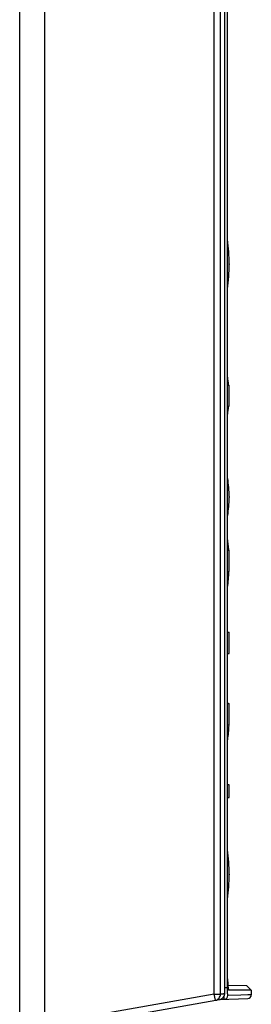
# Model space of a CAD drawing. Header units: millimetres. Extents: x 0 to 594, y 0 to 420.
# Tile 13 of 38: x 314.48 to 323.73, y 249.18 to 288.51. Entities that reach past the tile are written whole.
import ezdxf

# ---------------------------------------------------------------- set-up
doc = ezdxf.new("R2010")
doc.units = ezdxf.units.MM
doc.header["$LTSCALE"] = 32.67
doc.layers.get('0').update_dxf_attribs({"linetype": 'CONTINUOUS'})

msp = doc.modelspace()

# ---------------------------------------------------------------- linework, layer by layer
at = {"color": 7, "linetype": 'CONTINUOUS'}
for p, q in [((314.4799, 211.3893), (314.4799, 294.3893)), ((315.4799, 248.1346), (315.4799, 294.3893)), ((322.6692, 249.612), (322.6692, 293.9578)), ((322.7839, 250.1893), (322.7839, 292.7393)), ((322.8443, 278.7542), (322.8443, 278.7244)), ((322.7839, 273.9143), (322.8443, 273.9143)), ((322.8443, 273.0649), (322.8443, 273.9139)), ((322.7839, 273.0643), (322.8443, 273.0643)), ((322.8443, 269.4592), (322.8443, 269.4193)), ((322.7839, 267.3143), (322.8443, 267.3143)), ((322.8443, 266.4649), (322.8443, 267.3137)), ((322.7839, 266.4643), (322.8443, 266.4643)), ((322.7839, 264.0393), (322.8443, 264.0393)), ((322.8443, 263.1899), (322.8443, 264.0387)), ((322.7839, 263.1893), (322.8443, 263.1893)), ((322.7839, 261.1893), (322.8443, 261.1893)), ((322.8443, 260.3399), (322.8443, 261.1887)), ((322.7839, 260.3393), (322.8443, 260.3393)), ((322.8443, 257.9393), (322.7839, 257.9393)), ((322.8443, 257.4393), (322.8443, 257.9393)), ((322.7839, 257.4393), (322.8443, 257.4393)), ((322.8443, 254.3792), (322.8443, 254.3494)), ((323.5491, 249.9202), (322.7944, 249.9333)), ((323.5491, 249.9202), (323.7299, 249.7393)), ((315.4799, 248.1346), (322.4626, 249.3658)), ((322.4625, 249.3692), (323.5851, 249.4084)), ((323.3148, 249.5439), (322.7962, 249.5258)), ((322.83, 249.7427), (322.8358, 249.7393)), ((323.7299, 249.7393), (322.8358, 249.7393)), ((323.5932, 249.5536), (323.3148, 249.5439)), ((323.7299, 249.5584), (323.5932, 249.5536)), ((323.7299, 249.7393), (323.7299, 249.5584))]:
    msp.add_line(p, q, dxfattribs=at)
at = {"color": 9, "linetype": 'CONTINUOUS'}
for p, q in [((322.25, 249.5822), (322.25, 293.9619)), ((322.4978, 249.5822), (322.4978, 293.9614)), ((322.7593, 293.8393), (322.7593, 249.8393)), ((322.7593, 249.8393), (322.6692, 249.8393)), ((322.25, 249.5822), (315.4799, 248.3884)), ((322.25, 249.5822), (322.4978, 249.5822)), ((322.2934, 249.336), (322.25, 249.5822)), ((322.6673, 249.612), (322.6692, 249.612))]:
    msp.add_line(p, q, dxfattribs=at)
at = {"color": 7, "linetype": 'CONTINUOUS'}
for centre, radius, start, end in [((314.8443, 278.755), 8, 359.88765, 6.9706), ((314.8443, 278.7236), 8, 353.0294, 0.11235), ((318.3443, 273.5103), 4.5, 5.39862, 9.21533), ((318.3443, 273.4683), 4.5, 350.78467, 354.60138), ((318.3443, 269.4603), 4.5, 360, 9.21533), ((318.3443, 269.4183), 4.5, 350.78467, 0), ((314.8443, 266.83), 8, 3.57388, 6.9706), ((314.8443, 266.7986), 8, 353.0294, 357.61304), ((318.3443, 260.5103), 4.5, 8.89184, 9.21533), ((318.3443, 260.4683), 4.5, 350.78467, 358.09461), ((314.8443, 254.38), 8, 359.88765, 6.9706), ((314.8443, 254.3486), 8, 353.0294, 0.11235), ((326.3563, 250.1864), 3.5724, 179.95392, 182.71857), ((322.4183, 249.6121), 0.2508, 353.33644, 359.98898), ((323.5799, 249.5584), 0.15, 272.0002, 0.00339)]:
    msp.add_arc(centre, radius, start, end, dxfattribs=at)
for points, knots in [([(322.7593, 249.8393), (322.7593, 249.8194), (322.7603, 249.7473), (322.7643, 249.6751), (322.7703, 249.6233)], [0, 0, 0, 0, 0.276303, 1, 1, 1, 1]), ([(322.7879, 250.017), (322.7885, 250.0037), (322.7912, 249.9553), (322.7951, 249.9068), (322.7991, 249.8718)], [0, 0, 0, 0, 0.273341, 1, 1, 1, 1]), ([(322.7991, 249.8718), (322.8003, 249.8619), (322.8045, 249.8292), (322.8098, 249.7965), (322.8159, 249.7743)], [0, 0, 0, 0, 0.3014607, 1, 1, 1, 1]), ([(322.8159, 249.7743), (322.8169, 249.7706), (322.8204, 249.7595), (322.8245, 249.7478), (322.83, 249.7422)], [0, 0, 0, 0, 0.3343979, 1, 1, 1, 1]), ([(322.4978, 249.5822), (322.5119, 249.5877), (322.5468, 249.6007), (322.6055, 249.5927), (322.6475, 249.604), (322.6673, 249.612)], [0, 0, 0, 0, 0.2625361, 0.6313054, 1, 1, 1, 1]), ([(322.7703, 249.6233), (322.7711, 249.616), (322.7742, 249.5918), (322.778, 249.5676), (322.7824, 249.5511)], [0, 0, 0, 0, 0.2982196, 1, 1, 1, 1]), ([(322.7824, 249.5511), (322.7834, 249.5474), (322.7862, 249.5392), (322.7903, 249.5258), (322.7962, 249.5258)], [0, 0, 0, 0, 0.38804, 1, 1, 1, 1])]:
    msp.add_open_spline(points, degree=3, knots=knots, dxfattribs=at)
at = {"color": 9, "linetype": 'CONTINUOUS'}
for points, knots in [([(322.2934, 249.336), (322.3492, 249.3458), (322.4573, 249.4077), (322.498, 249.5253), (322.4978, 249.5822)], [0, 0, 0, 0, 0.4985541, 1, 1, 1, 1]), ([(322.63, 249.4722), (322.6306, 249.4662), (322.6329, 249.4457), (322.6357, 249.4253), (322.6384, 249.4109)], [0, 0, 0, 0, 0.2913913, 1, 1, 1, 1]), ([(322.6384, 249.4109), (322.6401, 249.402), (322.6421, 249.3916), (322.6487, 249.3758), (322.6524, 249.3759)], [0, 0, 0, 0, 0.7052832, 1, 1, 1, 1]), ([(322.6524, 249.3759), (322.6897, 249.3772), (322.7662, 249.4106), (322.7962, 249.4883), (322.7962, 249.5258)], [0, 0, 0, 0, 0.4988366, 1, 1, 1, 1])]:
    msp.add_open_spline(points, degree=3, knots=knots, dxfattribs=at)
at = {"color": 7, "linetype": 'CONTINUOUS'}
for points in [[(322.4626, 249.3658), (322.5294, 249.3776), (322.5953, 249.4221), (322.6312, 249.4796)], [(322.6312, 249.4796), (322.6506, 249.5106), (322.6632, 249.5467), (322.6675, 249.583)]]:
    msp.add_open_spline(points, degree=3, dxfattribs=at)
at = {"color": 9, "linetype": 'CONTINUOUS'}
for points in [[(322.4626, 249.3658), (322.5002, 249.3724), (322.5371, 249.3885), (322.5677, 249.4114)], [(322.5677, 249.4114), (322.6275, 249.4561), (322.6675, 249.5374), (322.6673, 249.612)]]:
    msp.add_open_spline(points, degree=3, dxfattribs=at)

doc.saveas('drawing.dxf')
